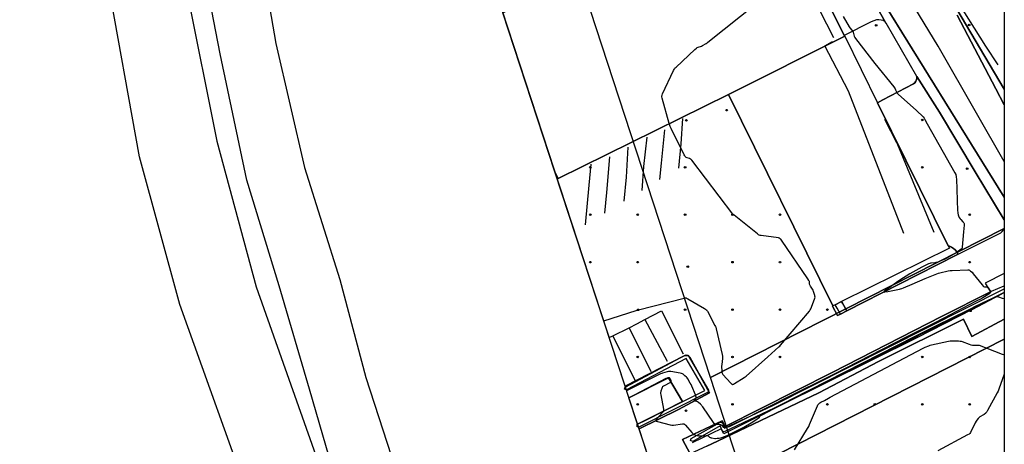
# Model space of a CAD drawing. Extents: x 0 to 85000, y -1 to 75000.
# Tile 16 of 147: x 39377 to 40000, y 60624 to 60892. Entities that reach past the tile are written whole.
import ezdxf

# ---------------------------------------------------------------- set-up
doc = ezdxf.new("R2010")
doc.units = 0
doc.header["$MEASUREMENT"] = 0
doc.header["$PDMODE"] = 33
doc.header["$PDSIZE"] = -3
for name, color, linetype in [('BOS3D_ACTIVE_POLY_CLIP', 227, 'CONTINUOUS'), ('BOS3D_PAVEMENT_MARKINGS_LI', 15, 'CONTINUOUS'), ('CONTOUR_CLIP', 120, 'CONTINUOUS'), ('DTM_INFOTECHBREAKS_CLIP', 4, 'CONTINUOUS'), ('DTM_POINT', 158, 'CONTINUOUS'), ('FRAME_POLY', 133, 'CONTINUOUS'), ('LAND_CLIP', 14, 'CONTINUOUS'), ('PARCELS_FULL_17_CLIP', 7, 'CONTINUOUS'), ('PARKING_CLIP', 78, 'CONTINUOUS'), ('ROAD_CLIP', 197, 'CONTINUOUS'), ('SIDEWALK_CLIP', 78, 'CONTINUOUS')]:
    doc.layers.add(name, color=color, linetype=linetype)

msp = doc.modelspace()

# ---------------------------------------------------------------- linework, layer by layer
at = {"layer": 'BOS3D_ACTIVE_POLY_CLIP', "elevation": 285}
for points in [[(39751.81, 60109.25), (39682.44, 60241.25), (39627.13, 60352.25), (39580.69, 60450.75), (39525.87, 60579.75), (39478.44, 60712), (39453, 60805.5), (39432.5, 60919.25), (39414.25, 61045), (39404.31, 61209.75), (39405.12, 61337.5), (39413.56, 61467)], [(39463.56, 61453.25), (39456.25, 61331.75), (39454.12, 61187.5), (39464.06, 61035), (39483.13, 60909.25), (39501.94, 60815.5), (39526.81, 60723.25), (39572.87, 60592.75), (39578.94, 60594), (39579.16, 60593.86), (39560.44, 60658.5), (39541.37, 60724), (39520.81, 60790.75), (39503.94, 60870.75), (39486.44, 60961.25), (39472.88, 61076.25), (39466.75, 61194.75), (39467.37, 61332.25), (39479.88, 61459)], [(39515.12, 61454), (39504.25, 61325), (39501.44, 61194.5), (39508.19, 61074.75), (39523.08, 60972.4), (39524.37, 60963.5), (39525.53, 60956.79), (39539.19, 60877.25), (39557.31, 60798.75), (39579.62, 60728), (39596.12, 60666), (39617.56, 60599.75), (39614.81, 60599.25), (39614.79, 60599.32), (39581.23, 60594.07), (39581.24, 60594.01), (39614.87, 60599.09), (39614.81, 60599.25), (39617.56, 60599.5), (39658.06, 60487.75), (39701.5, 60382.5), (39752.31, 60261.75), (39810.5, 60145.25)]]:
    msp.add_lwpolyline(points, dxfattribs=at)
at = {"layer": 'BOS3D_ACTIVE_POLY_CLIP'}
for points, elevation in [([(39899.08, 60881.81), (39825.48, 60845.02), (39717.82, 60791.88), (39715.77, 60796.04), (39682.85, 60896.68), (39839.8, 60974.15), (39850.82, 60979.59), (39850.93, 60979.36), (39898.8, 60882.38)], 34.5), ([(39825.48, 60845.02), (39899.08, 60881.81), (39919.82, 60839.8), (39964.5, 60749.27), (39965.29, 60747.68), (39896.96, 60713.96), (39892.96, 60711.98), (39891.51, 60711.26)], 34.5), ([(39854.37, 60646.41), (39822.85, 60631.48), (39821.7, 60631.93), (39820.33, 60635.3), (39803.01, 60625.49), (39801.58, 60626.01), (39802.02, 60627.23), (39820.48, 60637.67), (39821.69, 60637.25), (39823.09, 60633.79), (39853.5, 60648.22), (40000, 60722.01), (40000, 60719.77)], 17.55), ([(39799.97, 60679.8), (39812.83, 60657.85), (39812.75, 60656.73), (39768.74, 60634.57), (39767.7, 60634.66), (39767.84, 60636.36), (39810.56, 60657.76), (39798.73, 60677.96), (39761.08, 60658.07), (39759.72, 60658.48), (39760.14, 60659.83), (39798.64, 60680.18)], 17.11)]:
    msp.add_lwpolyline(points, close=True, dxfattribs=dict(at, elevation=elevation))
at = {"layer": 'BOS3D_PAVEMENT_MARKINGS_LI'}
for p, q in [((39772.68, 60702.57), (39786.71, 60676.25)), ((39752.34, 60692.27), (39762.63, 60697.43)), ((39762.63, 60697.43), (39776.49, 60669.75)), ((39750.08, 60691.13), (39752.34, 60692.27)), ((39752.34, 60692.27), (39766.57, 60663.8))]:
    msp.add_line(p, q, dxfattribs=at)
for points in [[(39796.44, 60829.74), (39795.44, 60813.72), (39793.9, 60798.46)], [(39784.97, 60822.69), (39782.95, 60801.53), (39781.89, 60791.12)], [(39773.84, 60817.94), (39771.78, 60799.44), (39770.77, 60784.31)], [(39761.9, 60811.73), (39760.81, 60792.62), (39759.42, 60777.38)], [(39750.18, 60805.59), (39748.29, 60782.94), (39747.04, 60769.81)], [(39735.06, 60762.49), (39737.5, 60787.53), (39738.76, 60800.84)], [(39772.68, 60702.57), (39783.17, 60708), (39796.87, 60680.89)], [(39762.63, 60697.43), (39767.58, 60699.92), (39772.68, 60702.57)]]:
    msp.add_lwpolyline(points, dxfattribs=at)
at = {"layer": 'CONTOUR_CLIP'}
for points, elevation in [([(39788.09, 60826.57), (39783.51, 60842.58), (39783.3, 60843.53), (39783.28, 60843.9), (39783.31, 60844.09), (39783.48, 60844.63), (39783.8, 60845.36), (39790.74, 60860.13), (39791.09, 60860.84), (39791.4, 60861.35), (39791.78, 60861.79), (39792.35, 60862.35), (39804.31, 60873.51), (39805.2, 60874.3), (39805.68, 60874.62), (39806.38, 60874.92), (39808.35, 60875.65), (39809.05, 60875.95), (39811.4, 60877.29), (39812.05, 60877.7), (39812.53, 60878.05), (39863.16, 60918.6)], 11), ([(39898.09, 60894.25), (39901.89, 60887.82), (39902.34, 60887.18), (39903.6, 60885.65), (39904.03, 60885.01), (39904.3, 60884.31), (39904.75, 60882.66), (39904.99, 60881.94), (39905.38, 60881.09), (39905.79, 60880.43), (39918.07, 60864.65), (39930.04, 60849.73), (39930.49, 60849.1), (39930.86, 60848.47), (39931.11, 60847.99), (39931.75, 60846.57), (39932.06, 60846.09), (39932.45, 60845.66), (39932.89, 60845.25), (39944.42, 60834.9), (39948.62, 60830.78), (39949.25, 60830.03), (39949.8, 60829.21), (39951.3, 60826.38), (39968.71, 60795.43), (39969.25, 60794.37), (39969.37, 60794), (39969.48, 60793.45), (39969.6, 60792.51), (39969.68, 60791.54), (39970.46, 60771.28), (39970.51, 60770.49), (39970.58, 60769.9), (39970.78, 60768.93), (39971, 60768.17), (39971.23, 60767.64), (39971.52, 60767.13), (39972.05, 60766.3), (39972.42, 60765.85), (39973.86, 60764.49), (39974.25, 60764.07), (39974.45, 60763.76), (39974.57, 60763.29), (39974.59, 60762.91), (39974.56, 60762.33), (39974.2, 60758.16), (39973.44, 60748.44), (39973.34, 60747.88), (39973.21, 60747.53), (39973.05, 60747.3), (39972.81, 60747.06), (39970.4, 60745.32), (39969.52, 60744.75), (39964.68, 60742.06), (39963.12, 60741.15), (39962.46, 60740.82), (39958.33, 60739.12), (39957.24, 60738.72), (39956.68, 60738.59), (39956.11, 60738.51), (39953.65, 60738.32), (39953.29, 60738.25), (39952.92, 60738.13), (39952.03, 60737.74), (39947.78, 60735.65), (39946.02, 60734.74), (39940.28, 60731.53), (39933.82, 60727.48), (39932.69, 60726.7), (39925.68, 60721.62), (39924.15, 60720.45), (39923.83, 60720.16), (39923.77, 60720.04), (39923.9, 60719.99), (39924.32, 60720.03), (39926.26, 60720.38), (39933.6, 60721.9), (39934.37, 60722.08), (39935.16, 60722.32), (39936.23, 60722.74), (39941.68, 60725.03), (39950.03, 60728.63), (39957.4, 60731.47), (39958.46, 60731.84), (39959.2, 60732.06), (39964.58, 60733.35), (39965.74, 60733.56), (39966.93, 60733.65), (39976.86, 60734.1), (39977.43, 60734.04), (39977.61, 60733.99), (39977.94, 60733.84), (39978.71, 60733.28), (39979.57, 60732.49), (39980.33, 60731.59), (39985.98, 60724.49), (39986.64, 60723.78), (39986.93, 60723.56), (39987.45, 60723.38), (39988, 60723.27), (39988.88, 60723.17), (39989.17, 60723.1), (39989.46, 60722.93), (39989.72, 60722.68), (39990.69, 60721.45), (39991.02, 60720.97), (39991.19, 60720.64), (39991.3, 60720.31), (39991.3, 60719.99), (39991.2, 60719.69), (39991.02, 60719.41), (39990.75, 60719.15), (39990.13, 60718.7), (39986.52, 60716.35), (39985.69, 60715.86), (39981.87, 60713.95), (39961.69, 60703.44), (39955.58, 60700.3), (39937.91, 60691.34), (39892.44, 60668.07), (39860.9, 60652.33), (39854.84, 60649.24), (39826.74, 60635.11), (39825.86, 60634.69), (39825.12, 60634.4), (39823.98, 60634.07), (39823.62, 60634.01), (39823.26, 60634.03), (39822.96, 60634.15), (39822.68, 60634.33), (39821.47, 60635.5), (39821.17, 60635.71), (39821, 60635.78), (39820.63, 60635.89), (39820.25, 60635.96), (39817.67, 60636.25), (39817.12, 60636.39), (39816.81, 60636.58), (39816.54, 60636.84), (39816.06, 60637.46), (39809.23, 60647.34), (39808.76, 60647.99), (39808.38, 60648.45), (39807.82, 60648.99), (39806.59, 60650), (39805.97, 60650.48), (39805.48, 60650.78), (39805.14, 60650.91), (39804.96, 60650.94), (39804.59, 60650.95), (39803.79, 60650.89), (39803.64, 60650.93), (39803.64, 60650.99), (39803.75, 60651.17), (39804.55, 60652.08), (39804.84, 60652.54), (39804.96, 60652.87), (39805.02, 60653.21), (39805.01, 60653.57), (39804.93, 60653.94), (39804.59, 60654.85), (39802.3, 60660.49), (39801.91, 60661.39), (39801.36, 60662.42), (39799.9, 60664.97), (39799.46, 60665.61), (39799.07, 60666.03), (39797.9, 60667.06), (39796.85, 60667.93), (39796.38, 60668.25), (39795.86, 60668.47), (39794.91, 60668.68), (39789.11, 60669.68), (39788.34, 60669.75), (39787.96, 60669.74), (39787.58, 60669.67), (39786.64, 60669.44), (39783.83, 60668.65), (39783.28, 60668.46), (39782.58, 60668.16), (39761.11, 60657.4)], 11), ([(39746.63, 60701.68), (39767.09, 60708.31), (39768.62, 60708.78), (39797.4, 60716.14), (39797.98, 60716.25), (39798.35, 60716.28), (39798.72, 60716.23), (39799.07, 60716.1), (39799.76, 60715.74), (39810.42, 60709.59), (39811.09, 60709.18), (39811.53, 60708.81), (39811.88, 60708.36), (39812.18, 60707.85), (39816.96, 60698.9), (39817.32, 60698.19), (39817.55, 60697.65), (39817.83, 60696.7), (39821.51, 60680.36), (39821.71, 60679.39), (39821.77, 60678.68), (39821.73, 60677.91), (39821.28, 60674.09), (39821.21, 60673.14), (39821.32, 60669.86), (39821.36, 60669.29), (39821.46, 60668.74), (39821.52, 60668.57), (39821.7, 60668.24), (39822.05, 60667.79), (39827.01, 60662.42), (39827.69, 60661.76), (39827.98, 60661.59), (39828.12, 60661.55), (39828.28, 60661.55), (39828.6, 60661.64), (39829.26, 60662.01), (39835.49, 60665.98), (39836.15, 60666.43), (39836.62, 60666.79), (39850.43, 60678.89), (39857.36, 60685.25), (39857.93, 60685.8), (39858.47, 60686.38), (39876.67, 60707.97), (39877.27, 60708.76), (39877.64, 60709.44), (39880.02, 60715.45), (39880.25, 60716.19), (39880.3, 60716.74), (39880.21, 60717.3), (39880.07, 60717.86), (39879.36, 60720.3), (39879.04, 60721.21), (39878.68, 60721.86), (39877.32, 60723.78), (39877.12, 60724.11), (39876.96, 60724.45), (39876.84, 60725.01), (39876.67, 60726.55), (39876.58, 60726.92), (39876.43, 60727.28), (39875.8, 60728.28), (39859, 60752.79), (39858.54, 60753.43), (39858.29, 60753.71), (39858, 60753.95), (39857.84, 60754.03), (39857.49, 60754.15), (39857.11, 60754.23), (39846.24, 60755.69), (39845.47, 60755.84), (39844.93, 60756.04), (39844.6, 60756.25), (39843.96, 60756.72), (39829.12, 60768.52), (39828.69, 60768.93), (39828.35, 60769.34), (39802.34, 60803.42), (39801.93, 60803.84), (39801.47, 60804.15), (39800.96, 60804.38), (39799.34, 60804.96), (39798.82, 60805.18), (39798.37, 60805.46), (39798.12, 60805.74), (39797.92, 60806.06), (39797.55, 60806.76), (39789.22, 60823.55), (39788.64, 60824.81), (39788.22, 60826.13), (39788.09, 60826.57)], 11), ([(39762.55, 60653.01), (39786.17, 60665.44), (39786.89, 60665.79), (39787.41, 60665.96), (39787.73, 60665.98), (39788.02, 60665.91), (39788.27, 60665.76), (39788.48, 60665.48), (39788.71, 60664.96), (39788.99, 60664), (39789.06, 60663.46), (39789.01, 60663.14), (39788.81, 60662.88), (39788.37, 60662.56), (39784.82, 60660.7), (39784.32, 60660.4), (39783.89, 60660.03), (39783.61, 60659.57), (39783.4, 60659.04), (39782.8, 60657.22), (39782.57, 60656.3), (39782.55, 60655.73), (39782.66, 60654.96), (39784.39, 60645.85), (39784.46, 60645.28), (39784.45, 60644.91), (39784.42, 60644.74), (39784.18, 60644.26), (39783.84, 60643.81), (39779.82, 60639.24), (39779.56, 60638.84), (39779.53, 60638.61), (39779.59, 60638.52), (39779.82, 60638.37), (39780.52, 60638.14), (39788.66, 60636.03), (39789.63, 60635.83), (39790.21, 60635.8), (39790.8, 60635.84), (39796.47, 60636.5), (39797.03, 60636.53), (39797.39, 60636.5), (39797.56, 60636.45), (39797.86, 60636.27), (39798.41, 60635.74), (39802.25, 60631.14), (39802.91, 60630.4), (39803.19, 60630.13), (39803.5, 60629.9), (39804.19, 60629.56), (39804.76, 60629.4), (39805.73, 60629.22), (39806.72, 60629.09), (39807.69, 60629.02), (39809.45, 60628.98), (39811.5, 60629.17), (39811.86, 60629.18), (39812.2, 60629.15), (39812.37, 60629.11), (39812.69, 60628.95), (39813.59, 60628.23), (39814.07, 60627.95), (39814.42, 60627.83), (39814.96, 60627.69), (39816.84, 60627.38), (39817.4, 60627.35), (39818.35, 60627.42), (39819.67, 60627.59), (39820.41, 60627.74), (39821.33, 60628.04), (39824.6, 60629.23), (39826.03, 60629.81), (39827.74, 60630.66), (39835.3, 60634.58), (39839.88, 60637.16), (39842.8, 60639.09), (39843.59, 60639.65), (39844.36, 60640.25), (39845.07, 60640.9), (39845.67, 60641.62), (39845.96, 60641.86), (39846.45, 60642.18), (39851.2, 60644.7), (39857.7, 60648.1), (39865.91, 60652.34), (39899.35, 60669.39), (39943.62, 60692.04), (39959.29, 60699.81), (39964.88, 60702.64), (39978.97, 60709.66), (39981.26, 60710.76), (39990.25, 60714.95), (39992.01, 60715.83), (39993.62, 60716.55), (39994.34, 60716.85), (39994.88, 60717.03), (39995.25, 60717.09), (39995.61, 60717.07), (39996.35, 60716.9), (39998.74, 60716.16), (39999.81, 60715.89), (40000, 60715.85)], 10), ([(39867.28, 60620.09), (39875.59, 60633.73), (39876.29, 60634.93), (39876.87, 60636.19), (39881.82, 60648.07), (39882.09, 60648.59), (39882.32, 60648.9), (39882.72, 60649.31), (39883.33, 60649.8), (39883.98, 60650.23), (39886.24, 60651.43), (39888.73, 60652.92), (39889.77, 60653.49), (39948.59, 60684.46), (39949.97, 60685.13), (39952.29, 60686.04), (39953.02, 60686.29), (39953.98, 60686.53), (39964.63, 60688.87), (39965.8, 60689.09), (39966.59, 60689.13), (39970.95, 60689.01), (39972.13, 60688.93), (39972.71, 60688.8), (39973.28, 60688.62), (39977.76, 60686.93), (39978.89, 60686.58), (39979.85, 60686.44), (39981.79, 60686.32), (39982.64, 60686.33), (39984, 60686.4)], 9), ([(39984, 60686.4), (39998.62, 60680.76), (39999.53, 60680.37), (40000, 60680.08)], 9), ([(40000, 60668), (39996.55, 60658.45), (39996.11, 60657.34), (39995.57, 60656.28), (39989.36, 60644.97), (39988.86, 60644.12), (39988.63, 60643.8), (39988.25, 60643.4), (39987.27, 60642.55), (39986.49, 60642.04), (39984.99, 60641.28), (39984.51, 60640.99), (39984.09, 60640.63), (39983.47, 60639.91), (39982.66, 60638.85), (39982.23, 60638.21), (39981.66, 60637.17), (39978.56, 60631.19), (39978.13, 60630.54), (39977.71, 60630.15), (39976.69, 60629.55), (39958.04, 60619.54)], 9)]:
    msp.add_lwpolyline(points, dxfattribs=dict(at, elevation=elevation))
at = {"layer": 'DTM_INFOTECHBREAKS_CLIP'}
for p, q in [((39991.8, 60720.63, 10.97), (40000, 60723.84, 10.97)), ((39882.76, 60656.22, 9.96), (39818.5, 60625.62, 9.92))]:
    msp.add_line(p, q, dxfattribs=at)
for points in [[(39905.95, 61009.09, 10.26), (39921.9, 60983.2, 10.32), (39943.45, 60948.01, 10.98), (39967.58, 60908.16, 10.55), (39988.04, 60875.63, 10.34), (39995.84, 60863.81, 10.1)], [(39846.52, 60970.28, 10.79), (39856.95, 60951.75, 10.91), (39878.68, 60907.24, 11.17), (39891.92, 60881.13, 11.7)], [(40000, 60802.59, 10.13), (39982.51, 60833.15, 10.09), (39958.1, 60875.6, 10.08), (39934.6, 60914.51, 10.09), (39915.76, 60948.11, 10.2)], [(39944.7, 60856.42, 10.17), (39925.19, 60890.16, 10.21), (39924.69, 60891.05, 10.21), (39902.19, 60930.74, 10.1)], [(39970.27, 60895.17, 10.1), (39994.61, 60848.51, 10.1), (40000, 60838.44, 10.1)], [(39924.69, 60891.05, 10.21), (39923.4, 60891.69, 10.18), (39922.03, 60892.1, 10.16), (39920.61, 60892.29, 10.15), (39919.18, 60892.24, 10.14), (39915.74, 60890.89, 10.19), (39898.8, 60882.38, 11.37)], [(39936.34, 60757.12, 11.96), (39901.53, 60847.06, 11.96), (39886.45, 60875.82, 11.96), (39891.27, 60878.61, 11.89)], [(39944.7, 60856.42, 10.17), (39944.67, 60855.34, 10.17), (39944.42, 60854.29, 10.19), (39943.96, 60853.32, 10.22), (39943.3, 60852.45, 10.25), (39942.49, 60851.75, 10.29), (39923.17, 60841.65, 11.59), (39919.82, 60839.8, 11.69)], [(40000, 60765.67, 10.1), (39981.6, 60796.08, 10.03), (39959.08, 60833.71, 10.13), (39944.7, 60856.42, 10.17)], [(39955.64, 60757.62, 11.87), (39932.65, 60813.18, 11.87), (39932.05, 60814.36, 11.87), (39924.51, 60829.25, 11.98)], [(39969.88, 60743.48, 10.84), (39970.74, 60743.91, 10.82), (39997.74, 60757.41, 10.2), (39998.74, 60758.24, 10.12), (39999.56, 60759.25, 10.06), (40000, 60760.09, 10.03)], [(39964.5, 60749.27, 11.94), (39965.39, 60749.03, 11.94), (39966.7, 60748.41, 11.68), (39967.9, 60747.61, 11.44), (39968.98, 60746.64, 11.23), (39969.91, 60745.51, 11.06), (39970.74, 60743.91, 10.82)], [(39969.88, 60743.48, 10.84), (39933.43, 60724.97, 10.91), (39900.34, 60708.12, 11.21), (39896.32, 60706.07, 11.25), (39894.47, 60705.13, 11.27), (39891.33, 60711.14, 11.43), (39891.51, 60711.26, 11.43)], [(40000, 60731.74, 10.66), (39987.89, 60725.61, 10.72), (39989.09, 60723.58, 10.97), (39991.17, 60720.09, 11.39)], [(39818.5, 60625.62, 9.92), (39811.82, 60622.54, 9.88), (39801.22, 60617.52, 9.8), (39796.37, 60626.68, 9.49), (39821.62, 60638.57, 11.35), (39823.44, 60634.97, 11.41), (39891.11, 60669.09, 11.78), (39960.17, 60704.49, 11.78), (39991.17, 60720.09, 11.39)], [(39900.34, 60708.12, 11.21), (39897.57, 60712.9, 11.75), (39896.96, 60713.96, 11.75)], [(39979.61, 60708.86, 9.6), (39997.64, 60718.52, 10.06), (40000, 60719.66, 10.1)], [(39979.61, 60708.86, 9.6), (39944.58, 60691.06, 9.33), (39858.51, 60648.1, 9.82), (39822.56, 60630.36, 10.32)], [(39896.32, 60706.07, 11.25), (39894.26, 60709.68, 11.74), (39892.96, 60711.98, 11.74)], [(40000, 60702.82, 9.66), (39979.44, 60691.93, 9.36), (39974.29, 60702.86, 9.22), (39920.36, 60676.02, 9.32), (39882.76, 60656.22, 9.96)], [(39760.11, 60660.49, 11.71), (39797.56, 60679.69, 11.94), (39798.29, 60679.91, 11.94), (39799.07, 60679.93, 11.94), (39799.82, 60679.75, 11.94), (39800.5, 60679.37, 11.94), (39801.05, 60678.83, 11.94), (39813.5, 60656.29, 11.25), (39793.89, 60645.64, 10.76), (39768.93, 60633.51, 9.46)], [(39768, 60636.35, 9.46), (39773.57, 60639.05, 9.48), (39796.45, 60650.76, 10.56), (39787.68, 60665.66, 9.88), (39762.56, 60653, 10)], [(39822.56, 60630.36, 10.32), (39820.91, 60633.45, 10.32), (39802.63, 60624.47, 9.63)]]:
    msp.add_polyline3d(points, dxfattribs=at)
at = {"layer": 'DTM_POINT'}
for p in [(39918.97, 60888.71, 11), (39977.76, 60888.98, 10.25), (39824.41, 60835.04, 11.86), (39798.92, 60828.6, 11.86), (39948.09, 60828.89, 11.14), (39738.09, 60798.89, 10.73), (39798.09, 60798.89, 10.79), (39948.09, 60798.89, 11.71), (39976.5, 60798.06, 10.73), (39738.09, 60768.89, 10.76), (39768.09, 60768.89, 10.48), (39798.09, 60768.89, 10.72), (39828.09, 60768.89, 10.99), (39858.09, 60768.89, 11.46), (39978.09, 60768.89, 10.67), (39738.09, 60738.89, 10.84), (39768.09, 60738.89, 10.81), (39828.09, 60738.89, 10.68), (39858.09, 60738.89, 10.28), (39978.09, 60738.89, 10.87), (39799.78, 60735.97, 10.68), (39768.42, 60708.74, 11), (39798.09, 60708.89, 11.4), (39828.09, 60708.89, 10.54), (39858.09, 60708.89, 10.7), (39888.09, 60708.89, 11.17), (39978.61, 60708.1, 9.91), (39768.09, 60678.89, 11.47), (39828.09, 60678.89, 10.72), (39858.09, 60678.89, 11.08), (39948.09, 60678.89, 8.75), (39978.09, 60678.89, 8.64), (39768.09, 60648.89, 9.35), (39798.67, 60644.92, 10.19), (39828.09, 60648.89, 11.07), (39888.09, 60648.89, 8.52), (39918.09, 60648.89, 8.74), (39948.09, 60648.89, 8.83), (39978.09, 60648.89, 8.83)]:
    msp.add_point(p, dxfattribs=at)
at = {"layer": 'FRAME_POLY'}
msp.add_lwpolyline([(35000, 60000), (35000, 65000), (40000, 65000), (40000, 60000)], close=True, dxfattribs=at)
at = {"layer": 'LAND_CLIP'}
for points in [[(40000, 64722.48), (40000, 60000)], [(39976.14, 60000), (39682.33, 60898.27), (39681.79, 60899.82), (39678.11, 60907.72), (39673.11, 60914.86), (39666.95, 60921.02), (39659.81, 60926.02), (39651.91, 60929.71), (39645.1, 60931.65), (38345.54, 61204.88), (38336.58, 61207.48), (38329.81, 61210.6), (38323.58, 61214.69), (38318.03, 61219.67), (38313.29, 61225.42), (38309.45, 61231.81), (38306.61, 61238.7), (38304.43, 61247.57), (38261.94, 61514.09)]]:
    msp.add_lwpolyline(points, dxfattribs=at)
at = {"layer": 'PARCELS_FULL_17_CLIP'}
for points in [[(40000, 60920.93), (40000, 60848.45), (39688.42, 61375.07), (39706.95, 61418.26), (39891.75, 61113.1), (39914.45, 61065.7)], [(40000, 60848.45), (40000, 60779.92), (39863.89, 60999.49), (39856.46, 61011.48), (39723.51, 60944.83), (39723.18, 60944.67), (39716.14, 60966.26), (39485.1, 61015.01), (39488.08, 61054.27), (39492.45, 61111.73), (39563.06, 61253.94), (39608.13, 61326.51), (39688.42, 61375.07)], [(40000, 60848.45), (40000, 60779.92), (39863.89, 60999.49), (39856.46, 61011.48), (39723.51, 60944.83), (39723.18, 60944.67), (39716.14, 60966.26), (39485.1, 61015.01), (39488.08, 61054.27), (39492.45, 61111.73), (39563.06, 61253.94), (39608.13, 61326.51), (39688.42, 61375.07)], [(40000, 60848.45), (40000, 60779.92), (39863.89, 60999.49), (39856.46, 61011.48), (39723.51, 60944.83), (39723.18, 60944.67), (39716.14, 60966.26), (39485.1, 61015.01), (39488.08, 61054.27), (39492.45, 61111.73), (39563.06, 61253.94), (39608.13, 61326.51), (39688.42, 61375.07)], [(40000, 60779.92), (40000, 60760.26), (39814.09, 60665.82), (39727.58, 60931.16), (39863.89, 60999.49)], [(40000, 60690.15), (39833.72, 60605.61), (39814.09, 60665.82), (40000, 60760.26)], [(40000, 60500.51), (39886.88, 60442.59), (39833.72, 60605.61), (40000, 60690.15)]]:
    msp.add_lwpolyline(points, close=True, dxfattribs=at)
at = {"layer": 'PARKING_CLIP'}
for points in [[(39902.19, 60930.74), (39924.69, 60891.05), (39923.4, 60891.69), (39922.03, 60892.1), (39920.61, 60892.29), (39919.18, 60892.24), (39915.74, 60890.89), (39898.8, 60882.38), (39850.93, 60979.36)], [(40000, 60914.87), (40000, 60838.44), (39994.61, 60848.51), (39970.27, 60895.17)], [(39795.89, 60551.09), (39768.93, 60633.51), (39793.88, 60645.64), (39813.5, 60656.29), (39801.05, 60678.83), (39800.5, 60679.37), (39799.82, 60679.75), (39799.07, 60679.93), (39798.29, 60679.91), (39797.56, 60679.69), (39760.11, 60660.49), (39715.77, 60796.04), (39717.82, 60791.88), (39825.48, 60845.02), (39891.51, 60711.26), (39891.33, 60711.14), (39894.47, 60705.13), (39896.32, 60706.07), (39900.34, 60708.12), (39933.43, 60724.97), (39969.88, 60743.48), (39970.74, 60743.91), (39969.91, 60745.51), (39968.98, 60746.64), (39967.9, 60747.61), (39966.7, 60748.41), (39965.39, 60749.03), (39964.5, 60749.27), (39919.82, 60839.8), (39923.16, 60841.65), (39942.49, 60851.75), (39943.3, 60852.45), (39943.95, 60853.32), (39944.41, 60854.29), (39944.67, 60855.34), (39944.69, 60856.42), (39959.08, 60833.71), (39981.6, 60796.08), (40000, 60765.67), (40000, 60731.74), (39987.89, 60725.61), (39989.09, 60723.58), (39991.17, 60720.09), (39960.17, 60704.49), (39891.11, 60669.09), (39823.44, 60634.97), (39821.62, 60638.57), (39796.37, 60626.68), (39801.22, 60617.52)], [(39811.82, 60622.54), (39818.5, 60625.62), (39882.76, 60656.22), (39920.36, 60676.02), (39974.29, 60702.86), (39979.44, 60691.93), (40000, 60702.82), (40000, 60622.8)]]:
    msp.add_lwpolyline(points, dxfattribs=at)
msp.add_lwpolyline([(39773.57, 60639.05), (39768, 60636.35), (39762.56, 60653), (39787.68, 60665.66), (39796.45, 60650.76)], close=True, dxfattribs=at)
at = {"layer": 'ROAD_CLIP'}
msp.add_lwpolyline([(39970.27, 60895.17), (39994.61, 60848.51), (40000, 60838.44), (40000, 60765.67), (39981.6, 60796.08), (39959.08, 60833.71), (39944.69, 60856.42), (39925.19, 60890.16), (39924.69, 60891.05), (39902.19, 60930.74)], dxfattribs=at)
at = {"layer": 'SIDEWALK_CLIP'}
msp.add_lwpolyline([(39900.34, 60708.12), (39896.32, 60706.07), (39894.26, 60709.68), (39892.96, 60711.98), (39896.96, 60713.96), (39897.57, 60712.9)], close=True, dxfattribs=at)

doc.saveas('drawing.dxf')
